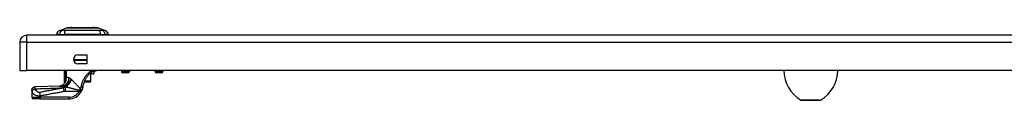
# Model space of a CAD drawing. Header units: inches. Extents: x 6 to 171, y 11 to 89.
# Tile 79 of 113: x 5.54 to 27.89, y 86.1 to 87.75. Entities that reach past the tile are written whole.
import ezdxf

# ---------------------------------------------------------------- set-up
doc = ezdxf.new("R2010")
doc.units = ezdxf.units.IN
doc.header["$MEASUREMENT"] = 0
doc.layers.add('Visible Edges(ANSI)', color=7, linetype='Continuous', lineweight=25)
doc.layers.add('Visible Tangent Edges(ANSI)', color=7, linetype='Continuous', lineweight=25)

msp = doc.modelspace()

# ---------------------------------------------------------------- linework, layer by layer
at = {"layer": 'Visible Edges(ANSI)'}
for p, q in [((6.447, 87.69), (6.607, 87.752)), ((7.32, 87.752), (7.48, 87.69)), ((5.539, 87.421), (5.539, 86.782)), ((41.296, 87.582), (5.7, 87.582)), ((6.441, 87.597), (6.373, 87.597)), ((6.441, 87.597), (6.552, 87.597)), ((7.375, 87.597), (6.552, 87.597)), ((7.375, 87.597), (7.486, 87.597)), ((7.554, 87.597), (7.486, 87.597)), ((7.067, 87.011), (6.764, 87.011)), ((6.774, 87.011), (6.774, 86.983)), ((6.864, 87.133), (7.067, 87.133)), ((7.067, 87.133), (7.067, 86.93)), ((5.539, 86.782), (5.7, 86.782)), ((41.296, 86.782), (5.7, 86.782)), ((6.556, 86.493), (6.556, 86.782)), ((7.067, 86.93), (6.864, 86.93)), ((7.203, 86.763), (7.237, 86.763)), ((7.219, 86.751), (7.219, 86.716)), ((7.852, 86.782), (7.852, 86.758)), ((8.029, 86.782), (8.029, 86.758)), ((8.611, 86.782), (8.611, 86.758)), ((8.789, 86.782), (8.789, 86.758)), ((6.574, 86.517), (6.574, 86.516)), ((7.006, 86.527), (7.146, 86.527)), ((7.208, 86.704), (7.123, 86.704)), ((7.148, 86.527), (7.146, 86.527)), ((7.156, 86.535), (7.156, 86.704)), ((7.998, 86.726), (7.883, 86.726)), ((8.757, 86.726), (8.643, 86.726)), ((5.814, 86.329), (5.814, 86.328)), ((5.814, 86.328), (5.814, 86.176)), ((6.011, 86.137), (5.853, 86.137)), ((6.011, 86.137), (6.66, 86.137)), ((23.715, 86.104), (23.282, 86.104))]:
    msp.add_line(p, q, dxfattribs=at)
at = {"layer": 'Visible Edges(ANSI)', "flags": 128}
for points in [[(7.319, 87.752), (7.318, 87.752), (7.317, 87.752), (7.315, 87.752), (7.312, 87.752), (7.308, 87.752), (7.303, 87.752), (7.298, 87.752), (7.292, 87.752), (7.284, 87.752), (7.277, 87.752), (7.268, 87.752), (7.259, 87.752), (7.249, 87.752), (7.238, 87.752), (7.227, 87.753), (7.215, 87.753), (7.202, 87.753), (7.189, 87.752), (7.175, 87.752), (7.161, 87.752), (7.146, 87.752), (7.131, 87.752), (7.116, 87.752), (7.1, 87.752), (7.083, 87.752), (7.067, 87.752), (7.05, 87.752), (7.033, 87.752), (7.016, 87.752), (6.998, 87.752), (6.981, 87.752), (6.963, 87.752), (6.946, 87.752), (6.928, 87.752), (6.911, 87.752), (6.894, 87.752), (6.877, 87.752), (6.86, 87.752), (6.844, 87.752), (6.827, 87.752), (6.811, 87.752), (6.796, 87.752), (6.78, 87.752), (6.766, 87.752), (6.751, 87.752), (6.738, 87.752), (6.725, 87.753), (6.712, 87.753), (6.7, 87.753), (6.689, 87.752), (6.678, 87.752), (6.668, 87.752), (6.659, 87.752), (6.65, 87.752), (6.642, 87.752), (6.635, 87.752), (6.629, 87.752), (6.624, 87.752), (6.619, 87.752), (6.615, 87.752), (6.612, 87.752), (6.61, 87.752), (6.609, 87.752), (6.608, 87.752)], [(7.134, 86.715), (7.136, 86.717), (7.137, 86.718), (7.139, 86.72), (7.141, 86.722), (7.143, 86.724), (7.145, 86.725), (7.147, 86.727), (7.149, 86.729), (7.151, 86.731), (7.152, 86.732), (7.154, 86.734), (7.156, 86.736), (7.158, 86.737), (7.16, 86.739), (7.162, 86.74), (7.164, 86.742), (7.166, 86.744), (7.168, 86.745), (7.169, 86.747), (7.171, 86.748), (7.173, 86.75), (7.175, 86.751), (7.177, 86.753), (7.179, 86.754)], [(7.179, 86.754), (7.18, 86.755), (7.181, 86.756), (7.182, 86.757), (7.183, 86.757), (7.184, 86.758), (7.185, 86.758), (7.186, 86.759), (7.187, 86.759), (7.188, 86.76), (7.189, 86.76), (7.19, 86.761), (7.191, 86.761), (7.192, 86.761), (7.193, 86.762), (7.194, 86.762), (7.195, 86.762), (7.196, 86.762), (7.197, 86.762), (7.199, 86.763), (7.2, 86.763), (7.2, 86.763), (7.201, 86.763), (7.202, 86.763), (7.203, 86.763)], [(7.294, 86.782), (7.29, 86.779), (7.285, 86.776), (7.279, 86.773), (7.272, 86.77), (7.264, 86.767), (7.256, 86.765), (7.247, 86.763), (7.237, 86.763)], [(6.574, 86.516), (6.572, 86.514), (6.571, 86.513), (6.57, 86.511), (6.569, 86.509), (6.567, 86.508), (6.566, 86.506), (6.565, 86.505), (6.564, 86.504), (6.563, 86.502), (6.562, 86.501), (6.562, 86.5), (6.561, 86.499), (6.56, 86.498), (6.559, 86.497), (6.559, 86.497), (6.558, 86.496), (6.558, 86.495), (6.557, 86.495), (6.557, 86.494), (6.557, 86.494), (6.557, 86.494), (6.556, 86.494), (6.556, 86.493), (6.556, 86.493)], [(6.579, 86.525), (6.579, 86.524), (6.578, 86.524), (6.578, 86.524), (6.578, 86.523), (6.578, 86.523), (6.578, 86.523), (6.577, 86.522), (6.577, 86.522), (6.577, 86.521), (6.577, 86.521), (6.577, 86.521), (6.576, 86.52), (6.576, 86.52), (6.576, 86.52), (6.576, 86.519), (6.576, 86.519), (6.575, 86.519), (6.575, 86.518), (6.575, 86.518), (6.575, 86.518), (6.575, 86.518), (6.575, 86.517), (6.574, 86.517), (6.574, 86.517)], [(7.134, 86.715), (7.124, 86.705), (7.114, 86.694), (7.104, 86.683), (7.094, 86.672), (7.085, 86.661), (7.076, 86.649), (7.067, 86.637), (7.058, 86.624), (7.05, 86.612), (7.042, 86.599), (7.035, 86.586), (7.028, 86.572), (7.021, 86.559), (7.014, 86.545), (7.008, 86.532), (7.003, 86.518), (6.997, 86.504), (6.992, 86.489), (6.988, 86.475), (6.983, 86.46), (6.98, 86.446), (6.976, 86.431), (6.973, 86.416), (6.971, 86.401)], [(5.814, 86.329), (5.815, 86.345), (5.82, 86.359), (5.827, 86.373), (5.836, 86.385), (5.848, 86.395), (5.861, 86.402), (5.876, 86.407), (5.891, 86.409)], [(6.447, 86.428), (6.169, 86.417), (5.891, 86.409)], [(6.551, 86.479), (6.539, 86.467), (6.526, 86.456), (6.511, 86.446), (6.495, 86.439), (6.481, 86.433), (6.467, 86.43), (6.456, 86.428), (6.447, 86.428)], [(6.931, 86.292), (6.932, 86.293), (6.932, 86.294), (6.933, 86.295), (6.934, 86.296), (6.934, 86.297), (6.935, 86.299), (6.936, 86.3), (6.936, 86.301), (6.937, 86.302), (6.938, 86.303), (6.938, 86.305), (6.939, 86.306), (6.94, 86.307), (6.94, 86.308), (6.941, 86.309), (6.941, 86.311), (6.942, 86.312), (6.943, 86.313), (6.943, 86.314), (6.944, 86.316), (6.944, 86.317), (6.945, 86.318), (6.945, 86.319), (6.946, 86.32)], [(6.971, 86.401), (6.97, 86.398), (6.969, 86.394), (6.969, 86.391), (6.968, 86.388), (6.967, 86.384), (6.967, 86.381), (6.966, 86.377), (6.965, 86.374), (6.964, 86.37), (6.963, 86.367), (6.962, 86.363), (6.961, 86.36), (6.96, 86.357), (6.959, 86.353), (6.958, 86.35), (6.957, 86.347), (6.955, 86.343), (6.954, 86.34), (6.953, 86.337), (6.952, 86.333), (6.95, 86.33), (6.949, 86.327), (6.947, 86.324), (6.946, 86.32)]]:
    msp.add_lwpolyline(points, dxfattribs=at)
at = {"layer": 'Visible Edges(ANSI)'}
for centre, radius, start, end in [((6.49, 87.58), 0.118, 111.2505, 171.3991), ((6.608, 87.747), 0.00492, 90.2088, 111.2505), ((7.319, 87.747), 0.00492, 68.7495, 89.7912), ((7.437, 87.58), 0.118, 8.6009, 68.7495), ((5.7, 87.421), 0.161, 90, 180), ((6.432, 87.605), 0.0394, 191.537, 216.8699), ((7.495, 87.605), 0.0394, 323.1301, 348.463), ((6.864, 87.032), 0.102, 90, 270), ((7.208, 86.751), 0.0118, 0, 76.7385), ((7.883, 86.758), 0.0315, 180, 270), ((7.998, 86.758), 0.0315, 270, 0), ((8.643, 86.758), 0.0315, 180, 270), ((8.757, 86.758), 0.0315, 270, 0), ((23.686, 86.791), 0.8, 180.6911, 238.9551), ((23.311, 86.791), 0.8, 301.0449, 359.3089), ((7.148, 86.535), 0.00787, 270, 0), ((7.208, 86.716), 0.0118, 270, 0), ((6.383, 86.586), 0.197, 322.7495, 331.8538), ((6.66, 86.452), 0.315, 270, 329.4195), ((5.853, 86.176), 0.0394, 180, 270), ((23.282, 86.119), 0.0156, 238.9551, 270), ((23.715, 86.119), 0.0156, 270, 301.0449)]:
    msp.add_arc(centre, radius, start, end, dxfattribs=at)
at = {"layer": 'Visible Tangent Edges(ANSI)'}
for p, q in [((6.447, 87.69), (6.607, 87.752)), ((5.7, 87.421), (5.539, 87.421)), ((5.7, 87.421), (5.7, 87.582)), ((5.7, 86.782), (5.7, 87.421)), ((5.7, 87.421), (41.296, 87.421)), ((6.762, 87.027), (7.067, 87.027)), ((6.767, 87.001), (6.774, 87.001)), ((6.569, 86.782), (6.569, 86.594)), ((6.588, 86.594), (6.588, 86.782)), ((6.59, 86.782), (6.59, 86.617)), ((6.599, 86.617), (6.599, 86.782)), ((7.219, 86.751), (7.175, 86.751)), ((7.852, 86.758), (8.029, 86.758)), ((8.611, 86.758), (8.789, 86.758)), ((6.588, 86.594), (6.569, 86.594)), ((6.581, 86.543), (6.586, 86.542)), ((6.59, 86.617), (6.599, 86.617)), ((7.15, 86.535), (7.01, 86.535)), ((7.135, 86.716), (7.219, 86.716)), ((7.15, 86.704), (7.15, 86.535)), ((7.15, 86.535), (7.156, 86.535)), ((6.548, 86.309), (6.534, 86.384)), ((6.569, 86.412), (6.569, 86.415)), ((6.569, 86.412), (6.581, 86.412)), ((6.586, 86.41), (6.577, 86.41)), ((6.577, 86.312), (6.577, 86.41)), ((6.577, 86.312), (6.897, 86.312)), ((6.931, 86.292), (6.897, 86.312)), ((5.814, 86.176), (6.011, 86.176)), ((6.011, 86.176), (6.011, 86.209)), ((6.011, 86.137), (6.011, 86.176)), ((6.66, 86.176), (6.011, 86.176)), ((6.66, 86.137), (6.66, 86.176)), ((23.274, 86.106), (23.723, 86.106))]:
    msp.add_line(p, q, dxfattribs=at)
at = {"layer": 'Visible Tangent Edges(ANSI)', "flags": 128}
for points in [[(6.524, 87.691), (6.515, 87.691), (6.51, 87.691), (6.504, 87.691), (6.499, 87.691), (6.494, 87.691), (6.49, 87.691), (6.485, 87.691), (6.481, 87.691), (6.477, 87.691), (6.473, 87.691), (6.469, 87.691), (6.466, 87.69), (6.463, 87.69), (6.46, 87.69), (6.458, 87.69), (6.456, 87.69), (6.454, 87.69), (6.452, 87.69), (6.45, 87.69), (6.449, 87.69), (6.448, 87.69), (6.447, 87.69), (6.447, 87.69), (6.447, 87.69)], [(6.545, 87.691), (6.544, 87.691), (6.543, 87.691), (6.542, 87.691), (6.54, 87.691), (6.539, 87.691), (6.538, 87.691), (6.537, 87.691), (6.537, 87.691), (6.536, 87.691), (6.535, 87.691), (6.534, 87.691), (6.533, 87.691), (6.532, 87.691), (6.531, 87.691), (6.53, 87.691), (6.529, 87.691), (6.529, 87.691), (6.528, 87.691), (6.527, 87.691), (6.526, 87.691), (6.526, 87.691), (6.525, 87.691), (6.524, 87.691), (6.524, 87.691)], [(6.575, 87.691), (6.573, 87.691), (6.572, 87.691), (6.571, 87.691), (6.569, 87.691), (6.568, 87.691), (6.567, 87.691), (6.565, 87.691), (6.564, 87.691), (6.563, 87.691), (6.561, 87.691), (6.56, 87.691), (6.559, 87.691), (6.558, 87.691), (6.556, 87.691), (6.555, 87.691), (6.554, 87.691), (6.553, 87.691), (6.552, 87.691), (6.55, 87.691), (6.549, 87.691), (6.548, 87.691), (6.547, 87.691), (6.546, 87.691), (6.545, 87.691)], [(7.352, 87.691), (7.318, 87.691), (7.287, 87.691), (7.256, 87.691), (7.224, 87.691), (7.193, 87.691), (7.16, 87.69), (7.128, 87.69), (7.095, 87.69), (7.063, 87.69), (7.03, 87.69), (6.997, 87.69), (6.964, 87.69), (6.931, 87.69), (6.898, 87.69), (6.865, 87.69), (6.832, 87.69), (6.799, 87.69), (6.767, 87.69), (6.735, 87.691), (6.703, 87.691), (6.671, 87.691), (6.639, 87.691), (6.608, 87.691), (6.575, 87.691)], [(6.607, 87.752), (6.607, 87.752), (6.607, 87.752), (6.608, 87.752), (6.609, 87.752), (6.61, 87.752), (6.612, 87.752), (6.614, 87.752), (6.616, 87.752), (6.619, 87.752), (6.621, 87.752), (6.624, 87.752), (6.628, 87.752), (6.631, 87.752), (6.635, 87.752), (6.64, 87.752), (6.644, 87.752), (6.649, 87.752), (6.654, 87.752), (6.659, 87.752), (6.664, 87.752), (6.67, 87.752), (6.676, 87.752), (6.682, 87.752), (6.689, 87.752)], [(6.689, 87.752), (6.691, 87.752), (6.692, 87.752), (6.694, 87.752), (6.696, 87.752), (6.698, 87.752), (6.7, 87.752), (6.702, 87.752), (6.704, 87.752), (6.705, 87.752), (6.707, 87.752), (6.709, 87.752), (6.711, 87.752), (6.713, 87.752), (6.715, 87.752), (6.717, 87.752), (6.719, 87.752), (6.721, 87.752), (6.723, 87.752), (6.725, 87.752), (6.727, 87.752), (6.73, 87.752), (6.732, 87.752), (6.734, 87.752), (6.736, 87.752)], [(6.736, 87.752), (6.752, 87.752), (6.769, 87.752), (6.786, 87.752), (6.805, 87.752), (6.823, 87.752), (6.843, 87.752), (6.862, 87.752), (6.882, 87.752), (6.902, 87.752), (6.922, 87.752), (6.943, 87.752), (6.964, 87.752), (6.984, 87.752), (7.005, 87.752), (7.025, 87.752), (7.045, 87.752), (7.065, 87.752), (7.085, 87.752), (7.104, 87.752), (7.123, 87.752), (7.141, 87.752), (7.158, 87.752), (7.175, 87.752), (7.191, 87.752)], [(7.191, 87.752), (7.193, 87.752), (7.195, 87.752), (7.197, 87.752), (7.199, 87.752), (7.202, 87.752), (7.204, 87.752), (7.206, 87.752), (7.208, 87.752), (7.21, 87.752), (7.212, 87.752), (7.214, 87.752), (7.216, 87.752), (7.218, 87.752), (7.22, 87.752), (7.221, 87.752), (7.223, 87.752), (7.225, 87.752), (7.227, 87.752), (7.229, 87.752), (7.231, 87.752), (7.233, 87.752), (7.234, 87.752), (7.236, 87.752), (7.238, 87.752)], [(7.238, 87.752), (7.244, 87.752), (7.251, 87.752), (7.257, 87.752), (7.262, 87.752), (7.268, 87.752), (7.273, 87.752), (7.278, 87.752), (7.283, 87.752), (7.287, 87.752), (7.292, 87.752), (7.295, 87.752), (7.299, 87.752), (7.302, 87.752), (7.306, 87.752), (7.308, 87.752), (7.311, 87.752), (7.313, 87.752), (7.315, 87.752), (7.317, 87.752), (7.318, 87.752), (7.319, 87.752), (7.32, 87.752), (7.32, 87.752), (7.32, 87.752)], [(7.403, 87.691), (7.402, 87.691), (7.401, 87.691), (7.399, 87.691), (7.397, 87.691), (7.396, 87.691), (7.394, 87.691), (7.392, 87.691), (7.39, 87.691), (7.388, 87.691), (7.386, 87.691), (7.384, 87.691), (7.382, 87.691), (7.38, 87.691), (7.378, 87.691), (7.375, 87.691), (7.373, 87.691), (7.371, 87.691), (7.368, 87.691), (7.365, 87.691), (7.363, 87.691), (7.36, 87.691), (7.358, 87.691), (7.355, 87.691), (7.352, 87.691)], [(7.48, 87.69), (7.48, 87.69), (7.479, 87.69), (7.479, 87.69), (7.478, 87.69), (7.477, 87.69), (7.475, 87.69), (7.473, 87.69), (7.471, 87.69), (7.469, 87.69), (7.467, 87.69), (7.464, 87.69), (7.461, 87.69), (7.457, 87.691), (7.454, 87.691), (7.45, 87.691), (7.446, 87.691), (7.442, 87.691), (7.437, 87.691), (7.433, 87.691), (7.428, 87.691), (7.423, 87.691), (7.417, 87.691), (7.412, 87.691), (7.403, 87.691)], [(7.171, 86.782), (7.157, 86.771), (7.142, 86.76), (7.128, 86.748), (7.113, 86.735), (7.1, 86.722), (7.086, 86.708), (7.073, 86.694), (7.06, 86.68), (7.047, 86.665), (7.035, 86.65), (7.024, 86.634), (7.013, 86.618), (7.003, 86.602), (6.993, 86.585), (6.984, 86.569), (6.975, 86.551), (6.967, 86.534), (6.96, 86.517), (6.953, 86.499), (6.947, 86.481), (6.941, 86.463), (6.936, 86.445), (6.932, 86.426), (6.928, 86.408)], [(7.179, 86.754), (7.179, 86.755), (7.18, 86.755), (7.181, 86.756), (7.181, 86.757), (7.181, 86.758), (7.182, 86.758), (7.182, 86.759), (7.182, 86.76), (7.183, 86.761), (7.183, 86.763), (7.183, 86.764), (7.183, 86.765), (7.183, 86.766), (7.183, 86.767), (7.182, 86.769), (7.182, 86.77), (7.182, 86.771), (7.182, 86.773), (7.181, 86.774), (7.181, 86.776), (7.18, 86.777), (7.18, 86.779), (7.179, 86.78), (7.178, 86.782)], [(7.203, 86.763), (7.204, 86.763), (7.206, 86.763), (7.207, 86.763), (7.208, 86.763), (7.209, 86.764), (7.211, 86.764), (7.212, 86.764), (7.213, 86.765), (7.214, 86.765), (7.216, 86.766), (7.217, 86.767), (7.218, 86.767), (7.219, 86.768), (7.22, 86.769), (7.221, 86.77), (7.222, 86.771), (7.223, 86.772), (7.224, 86.774), (7.225, 86.775), (7.226, 86.776), (7.227, 86.777), (7.228, 86.779), (7.228, 86.78), (7.229, 86.782)], [(6.569, 86.594), (6.569, 86.592), (6.569, 86.59), (6.569, 86.588), (6.569, 86.585), (6.569, 86.583), (6.569, 86.581), (6.569, 86.578), (6.569, 86.576), (6.57, 86.574), (6.57, 86.572), (6.57, 86.569), (6.57, 86.567), (6.57, 86.565), (6.57, 86.563), (6.57, 86.56), (6.57, 86.558), (6.57, 86.556), (6.57, 86.554), (6.57, 86.551), (6.57, 86.549), (6.57, 86.547), (6.57, 86.545), (6.57, 86.542), (6.57, 86.54)], [(6.57, 86.54), (6.571, 86.539), (6.571, 86.538), (6.571, 86.537), (6.571, 86.536), (6.571, 86.535), (6.571, 86.534), (6.571, 86.533), (6.571, 86.531), (6.571, 86.53), (6.571, 86.529), (6.571, 86.528), (6.572, 86.527), (6.572, 86.526), (6.572, 86.525), (6.572, 86.524), (6.572, 86.523), (6.572, 86.522), (6.573, 86.521), (6.573, 86.521), (6.573, 86.52), (6.573, 86.519), (6.574, 86.518), (6.574, 86.517), (6.574, 86.517)], [(6.579, 86.525), (6.578, 86.524), (6.578, 86.524), (6.578, 86.523), (6.578, 86.523), (6.577, 86.523), (6.577, 86.524), (6.577, 86.524), (6.577, 86.525), (6.577, 86.525), (6.577, 86.526), (6.578, 86.527), (6.578, 86.528), (6.578, 86.529), (6.578, 86.53), (6.578, 86.532), (6.579, 86.533), (6.579, 86.534), (6.579, 86.535), (6.579, 86.537), (6.58, 86.538), (6.58, 86.539), (6.58, 86.541), (6.581, 86.542), (6.581, 86.543)], [(6.579, 86.525), (6.579, 86.526), (6.579, 86.526), (6.58, 86.527), (6.58, 86.528), (6.58, 86.528), (6.581, 86.529), (6.581, 86.53), (6.581, 86.53), (6.582, 86.531), (6.582, 86.532), (6.582, 86.532), (6.582, 86.533), (6.583, 86.534), (6.583, 86.535), (6.583, 86.535), (6.584, 86.536), (6.584, 86.537), (6.584, 86.537), (6.584, 86.538), (6.585, 86.539), (6.585, 86.539), (6.585, 86.54), (6.585, 86.541), (6.586, 86.542)], [(6.581, 86.543), (6.581, 86.545), (6.582, 86.547), (6.582, 86.549), (6.582, 86.551), (6.583, 86.553), (6.583, 86.555), (6.584, 86.557), (6.584, 86.56), (6.584, 86.562), (6.585, 86.564), (6.585, 86.566), (6.585, 86.568), (6.586, 86.57), (6.586, 86.572), (6.586, 86.574), (6.587, 86.577), (6.587, 86.579), (6.587, 86.581), (6.587, 86.583), (6.588, 86.585), (6.588, 86.588), (6.588, 86.59), (6.588, 86.592), (6.588, 86.594)], [(6.586, 86.542), (6.587, 86.545), (6.588, 86.548), (6.589, 86.551), (6.59, 86.554), (6.591, 86.557), (6.591, 86.56), (6.592, 86.563), (6.593, 86.566), (6.594, 86.569), (6.594, 86.572), (6.595, 86.575), (6.596, 86.578), (6.596, 86.582), (6.597, 86.585), (6.597, 86.588), (6.598, 86.591), (6.598, 86.594), (6.598, 86.598), (6.599, 86.601), (6.599, 86.604), (6.599, 86.607), (6.599, 86.61), (6.599, 86.614), (6.599, 86.617)], [(6.59, 86.617), (6.59, 86.616), (6.59, 86.615), (6.59, 86.614), (6.59, 86.613), (6.59, 86.612), (6.59, 86.611), (6.59, 86.61), (6.59, 86.609), (6.59, 86.608), (6.59, 86.607), (6.59, 86.606), (6.589, 86.605), (6.589, 86.605), (6.589, 86.604), (6.589, 86.603), (6.589, 86.602), (6.589, 86.601), (6.589, 86.6), (6.589, 86.599), (6.589, 86.598), (6.589, 86.597), (6.589, 86.596), (6.589, 86.595), (6.588, 86.594)], [(6.662, 86.611), (6.658, 86.613), (6.655, 86.614), (6.652, 86.616), (6.649, 86.617), (6.645, 86.618), (6.642, 86.62), (6.639, 86.621), (6.636, 86.622), (6.634, 86.622), (6.631, 86.623), (6.628, 86.624), (6.625, 86.624), (6.623, 86.624), (6.62, 86.624), (6.618, 86.624), (6.615, 86.624), (6.613, 86.624), (6.611, 86.623), (6.609, 86.623), (6.607, 86.622), (6.605, 86.621), (6.603, 86.62), (6.601, 86.618), (6.599, 86.617)], [(6.703, 86.583), (6.701, 86.584), (6.699, 86.586), (6.697, 86.587), (6.696, 86.589), (6.694, 86.59), (6.692, 86.591), (6.69, 86.593), (6.689, 86.594), (6.687, 86.595), (6.685, 86.597), (6.683, 86.598), (6.682, 86.599), (6.68, 86.6), (6.678, 86.601), (6.676, 86.602), (6.675, 86.603), (6.673, 86.604), (6.671, 86.605), (6.67, 86.606), (6.668, 86.607), (6.666, 86.608), (6.665, 86.609), (6.663, 86.61), (6.662, 86.611)], [(6.71, 86.576), (6.71, 86.576), (6.71, 86.577), (6.709, 86.577), (6.709, 86.577), (6.709, 86.578), (6.708, 86.578), (6.708, 86.578), (6.708, 86.578), (6.708, 86.579), (6.707, 86.579), (6.707, 86.579), (6.707, 86.579), (6.706, 86.58), (6.706, 86.58), (6.706, 86.58), (6.705, 86.581), (6.705, 86.581), (6.705, 86.581), (6.704, 86.581), (6.704, 86.582), (6.704, 86.582), (6.703, 86.582), (6.703, 86.582), (6.703, 86.583)], [(6.714, 86.573), (6.714, 86.573), (6.714, 86.573), (6.714, 86.573), (6.714, 86.573), (6.713, 86.573), (6.713, 86.574), (6.713, 86.574), (6.713, 86.574), (6.713, 86.574), (6.713, 86.574), (6.712, 86.574), (6.712, 86.574), (6.712, 86.575), (6.712, 86.575), (6.712, 86.575), (6.712, 86.575), (6.712, 86.575), (6.711, 86.575), (6.711, 86.575), (6.711, 86.576), (6.711, 86.576), (6.711, 86.576), (6.711, 86.576), (6.71, 86.576)], [(6.916, 86.364), (6.907, 86.374), (6.899, 86.384), (6.89, 86.393), (6.881, 86.403), (6.872, 86.412), (6.864, 86.422), (6.855, 86.431), (6.846, 86.441), (6.838, 86.45), (6.829, 86.459), (6.82, 86.468), (6.812, 86.477), (6.803, 86.486), (6.795, 86.495), (6.787, 86.504), (6.778, 86.512), (6.77, 86.52), (6.762, 86.528), (6.754, 86.536), (6.746, 86.544), (6.738, 86.552), (6.73, 86.559), (6.722, 86.566), (6.714, 86.573)], [(5.814, 86.328), (5.814, 86.333), (5.814, 86.337), (5.815, 86.342), (5.816, 86.347), (5.817, 86.351), (5.819, 86.356), (5.821, 86.361), (5.823, 86.365), (5.826, 86.37), (5.829, 86.374), (5.832, 86.378), (5.836, 86.382), (5.84, 86.386), (5.844, 86.389), (5.848, 86.392), (5.852, 86.395), (5.857, 86.398), (5.862, 86.4), (5.866, 86.402), (5.871, 86.404), (5.876, 86.405), (5.88, 86.406), (5.885, 86.407), (5.89, 86.407)], [(5.814, 86.328), (5.814, 86.328), (5.814, 86.328), (5.814, 86.327), (5.814, 86.327), (5.814, 86.326), (5.814, 86.326), (5.814, 86.325), (5.814, 86.325), (5.815, 86.324), (5.815, 86.323), (5.815, 86.323), (5.815, 86.322), (5.815, 86.321), (5.815, 86.321), (5.816, 86.32), (5.816, 86.319), (5.816, 86.319), (5.816, 86.318), (5.816, 86.317), (5.816, 86.316), (5.817, 86.315), (5.817, 86.315), (5.817, 86.314), (5.817, 86.313)], [(5.817, 86.313), (5.818, 86.315), (5.819, 86.318), (5.82, 86.32), (5.822, 86.323), (5.823, 86.325), (5.825, 86.328), (5.828, 86.33), (5.83, 86.333), (5.833, 86.336), (5.836, 86.338), (5.839, 86.341), (5.842, 86.343), (5.845, 86.346), (5.849, 86.348), (5.853, 86.35), (5.857, 86.352), (5.861, 86.354), (5.865, 86.356), (5.869, 86.358), (5.873, 86.36), (5.877, 86.362), (5.881, 86.363), (5.885, 86.364), (5.889, 86.366)], [(5.817, 86.313), (5.819, 86.307), (5.82, 86.301), (5.822, 86.294), (5.825, 86.288), (5.827, 86.282), (5.83, 86.276), (5.833, 86.271), (5.837, 86.265), (5.841, 86.259), (5.846, 86.254), (5.851, 86.248), (5.857, 86.243), (5.864, 86.238), (5.871, 86.233), (5.88, 86.228), (5.89, 86.224), (5.901, 86.22), (5.913, 86.216), (5.926, 86.213), (5.941, 86.211), (5.958, 86.209), (5.975, 86.208), (5.993, 86.208), (6.011, 86.209)], [(5.889, 86.366), (5.889, 86.368), (5.889, 86.371), (5.889, 86.373), (5.889, 86.375), (5.889, 86.378), (5.889, 86.38), (5.889, 86.382), (5.889, 86.384), (5.889, 86.386), (5.889, 86.388), (5.889, 86.39), (5.889, 86.391), (5.889, 86.393), (5.889, 86.395), (5.889, 86.397), (5.889, 86.398), (5.889, 86.4), (5.889, 86.401), (5.889, 86.402), (5.889, 86.404), (5.889, 86.405), (5.889, 86.405), (5.89, 86.406), (5.89, 86.407)], [(5.889, 86.366), (5.916, 86.366), (5.942, 86.367), (5.968, 86.368), (5.994, 86.369), (6.02, 86.369), (6.046, 86.37), (6.072, 86.371), (6.098, 86.372), (6.125, 86.373), (6.151, 86.374), (6.177, 86.375), (6.203, 86.375), (6.229, 86.376), (6.255, 86.377), (6.281, 86.378), (6.308, 86.379), (6.334, 86.38), (6.36, 86.381), (6.386, 86.382), (6.412, 86.383), (6.438, 86.384), (6.464, 86.385), (6.49, 86.386), (6.517, 86.387)], [(5.997, 86.283), (5.99, 86.282), (5.982, 86.282), (5.975, 86.282), (5.968, 86.283), (5.962, 86.285), (5.956, 86.288), (5.95, 86.29), (5.945, 86.293), (5.939, 86.297), (5.935, 86.3), (5.93, 86.304), (5.926, 86.308), (5.922, 86.312), (5.918, 86.317), (5.914, 86.321), (5.911, 86.326), (5.907, 86.33), (5.904, 86.335), (5.901, 86.34), (5.898, 86.345), (5.896, 86.35), (5.894, 86.355), (5.891, 86.36), (5.889, 86.366)], [(5.89, 86.407), (5.89, 86.407), (5.89, 86.407), (5.89, 86.407), (5.89, 86.408), (5.89, 86.408), (5.89, 86.408), (5.89, 86.408), (5.89, 86.408), (5.89, 86.408), (5.89, 86.408), (5.89, 86.408), (5.89, 86.408), (5.89, 86.408), (5.891, 86.408), (5.891, 86.409), (5.891, 86.409), (5.891, 86.409), (5.891, 86.409), (5.891, 86.409), (5.891, 86.409), (5.891, 86.409), (5.891, 86.409), (5.891, 86.409), (5.891, 86.409)], [(6.534, 86.384), (6.512, 86.379), (6.489, 86.375), (6.467, 86.371), (6.445, 86.367), (6.422, 86.363), (6.4, 86.359), (6.377, 86.354), (6.355, 86.35), (6.333, 86.346), (6.31, 86.342), (6.288, 86.338), (6.266, 86.333), (6.243, 86.329), (6.221, 86.325), (6.198, 86.321), (6.176, 86.317), (6.154, 86.313), (6.131, 86.308), (6.109, 86.304), (6.086, 86.3), (6.064, 86.296), (6.041, 86.292), (6.019, 86.287), (5.997, 86.283)], [(6.011, 86.209), (6.033, 86.213), (6.055, 86.217), (6.078, 86.221), (6.1, 86.225), (6.123, 86.23), (6.145, 86.234), (6.167, 86.238), (6.19, 86.242), (6.212, 86.246), (6.235, 86.251), (6.257, 86.255), (6.279, 86.259), (6.302, 86.263), (6.324, 86.267), (6.347, 86.271), (6.369, 86.276), (6.391, 86.28), (6.414, 86.284), (6.436, 86.288), (6.459, 86.292), (6.481, 86.297), (6.503, 86.301), (6.526, 86.305), (6.548, 86.309)], [(6.447, 86.428), (6.45, 86.428), (6.453, 86.428), (6.455, 86.428), (6.458, 86.428), (6.461, 86.428), (6.464, 86.428), (6.467, 86.428), (6.47, 86.428), (6.473, 86.428), (6.476, 86.428), (6.479, 86.427), (6.482, 86.427), (6.485, 86.427), (6.488, 86.427), (6.491, 86.427), (6.495, 86.427), (6.498, 86.426), (6.501, 86.426), (6.505, 86.426), (6.508, 86.426), (6.511, 86.425), (6.515, 86.425), (6.518, 86.425), (6.522, 86.425)], [(6.517, 86.387), (6.519, 86.388), (6.521, 86.389), (6.523, 86.391), (6.525, 86.392), (6.527, 86.393), (6.529, 86.394), (6.531, 86.395), (6.533, 86.396), (6.536, 86.397), (6.538, 86.398), (6.54, 86.399), (6.542, 86.4), (6.544, 86.401), (6.546, 86.402), (6.549, 86.403), (6.551, 86.404), (6.553, 86.405), (6.555, 86.406), (6.558, 86.407), (6.56, 86.408), (6.562, 86.409), (6.564, 86.41), (6.567, 86.411), (6.569, 86.412)], [(6.522, 86.425), (6.524, 86.424), (6.526, 86.424), (6.528, 86.424), (6.53, 86.423), (6.532, 86.423), (6.534, 86.423), (6.536, 86.422), (6.538, 86.422), (6.54, 86.422), (6.542, 86.421), (6.544, 86.421), (6.546, 86.42), (6.548, 86.42), (6.55, 86.42), (6.552, 86.419), (6.554, 86.419), (6.556, 86.418), (6.558, 86.418), (6.56, 86.417), (6.562, 86.417), (6.564, 86.416), (6.566, 86.416), (6.567, 86.415), (6.569, 86.415)], [(6.577, 86.41), (6.576, 86.409), (6.574, 86.408), (6.572, 86.407), (6.57, 86.406), (6.568, 86.406), (6.567, 86.405), (6.565, 86.404), (6.563, 86.403), (6.561, 86.402), (6.559, 86.401), (6.558, 86.4), (6.556, 86.399), (6.554, 86.398), (6.552, 86.397), (6.551, 86.396), (6.549, 86.395), (6.547, 86.393), (6.545, 86.392), (6.543, 86.391), (6.542, 86.389), (6.54, 86.388), (6.538, 86.387), (6.536, 86.385), (6.534, 86.384)], [(6.548, 86.309), (6.549, 86.309), (6.551, 86.31), (6.552, 86.31), (6.553, 86.31), (6.554, 86.31), (6.556, 86.31), (6.557, 86.31), (6.558, 86.311), (6.559, 86.311), (6.56, 86.311), (6.562, 86.311), (6.563, 86.311), (6.564, 86.311), (6.565, 86.311), (6.566, 86.311), (6.568, 86.311), (6.569, 86.311), (6.57, 86.311), (6.571, 86.311), (6.572, 86.311), (6.574, 86.312), (6.575, 86.312), (6.576, 86.312), (6.577, 86.312)], [(6.569, 86.415), (6.57, 86.414), (6.57, 86.414), (6.571, 86.414), (6.571, 86.414), (6.572, 86.414), (6.572, 86.414), (6.572, 86.414), (6.573, 86.414), (6.573, 86.414), (6.574, 86.414), (6.574, 86.413), (6.575, 86.413), (6.575, 86.413), (6.576, 86.413), (6.576, 86.413), (6.577, 86.413), (6.577, 86.413), (6.578, 86.413), (6.578, 86.413), (6.579, 86.412), (6.579, 86.412), (6.58, 86.412), (6.58, 86.412), (6.581, 86.412)], [(6.581, 86.412), (6.581, 86.412), (6.581, 86.412), (6.581, 86.412), (6.582, 86.412), (6.582, 86.412), (6.582, 86.411), (6.582, 86.411), (6.583, 86.411), (6.583, 86.411), (6.583, 86.411), (6.583, 86.411), (6.584, 86.411), (6.584, 86.411), (6.584, 86.411), (6.584, 86.41), (6.584, 86.41), (6.585, 86.41), (6.585, 86.41), (6.585, 86.41), (6.585, 86.41), (6.586, 86.41), (6.586, 86.41), (6.586, 86.41), (6.586, 86.41)], [(6.586, 86.41), (6.598, 86.407), (6.61, 86.404), (6.622, 86.402), (6.634, 86.399), (6.646, 86.396), (6.658, 86.393), (6.671, 86.39), (6.683, 86.387), (6.696, 86.384), (6.708, 86.38), (6.721, 86.377), (6.734, 86.374), (6.747, 86.37), (6.76, 86.367), (6.773, 86.364), (6.786, 86.36), (6.799, 86.357), (6.812, 86.353), (6.826, 86.349), (6.839, 86.346), (6.852, 86.342), (6.865, 86.339), (6.879, 86.335), (6.892, 86.331)], [(6.892, 86.331), (6.892, 86.331), (6.893, 86.331), (6.893, 86.331), (6.894, 86.331), (6.894, 86.331), (6.895, 86.331), (6.895, 86.33), (6.896, 86.33), (6.896, 86.33), (6.897, 86.33), (6.897, 86.33), (6.898, 86.33), (6.898, 86.33), (6.898, 86.33), (6.899, 86.33), (6.899, 86.329), (6.9, 86.329), (6.9, 86.329), (6.901, 86.329), (6.901, 86.329), (6.902, 86.329), (6.902, 86.329), (6.903, 86.329), (6.903, 86.329)], [(6.903, 86.329), (6.903, 86.328), (6.903, 86.327), (6.903, 86.327), (6.902, 86.326), (6.902, 86.325), (6.902, 86.324), (6.902, 86.324), (6.901, 86.323), (6.901, 86.322), (6.901, 86.322), (6.901, 86.321), (6.9, 86.32), (6.9, 86.319), (6.9, 86.319), (6.899, 86.318), (6.899, 86.317), (6.899, 86.317), (6.899, 86.316), (6.898, 86.315), (6.898, 86.314), (6.898, 86.314), (6.898, 86.313), (6.897, 86.312), (6.897, 86.312)], [(6.903, 86.329), (6.906, 86.328), (6.909, 86.327), (6.911, 86.326), (6.914, 86.326), (6.916, 86.325), (6.919, 86.324), (6.921, 86.323), (6.924, 86.322), (6.926, 86.322), (6.928, 86.321), (6.93, 86.321), (6.932, 86.32), (6.934, 86.319), (6.936, 86.319), (6.937, 86.319), (6.939, 86.318), (6.94, 86.318), (6.941, 86.318), (6.942, 86.318), (6.943, 86.318), (6.944, 86.319), (6.945, 86.319), (6.946, 86.32), (6.946, 86.32)], [(6.928, 86.408), (6.928, 86.406), (6.927, 86.404), (6.927, 86.402), (6.927, 86.4), (6.926, 86.399), (6.926, 86.397), (6.926, 86.395), (6.925, 86.393), (6.925, 86.391), (6.924, 86.389), (6.924, 86.388), (6.923, 86.386), (6.923, 86.384), (6.922, 86.382), (6.922, 86.38), (6.921, 86.378), (6.921, 86.377), (6.92, 86.375), (6.919, 86.373), (6.919, 86.371), (6.918, 86.369), (6.917, 86.368), (6.917, 86.366), (6.916, 86.364)], [(6.917, 86.361), (6.917, 86.361), (6.917, 86.361), (6.917, 86.361), (6.917, 86.361), (6.917, 86.362), (6.917, 86.362), (6.917, 86.362), (6.917, 86.362), (6.917, 86.362), (6.917, 86.362), (6.917, 86.362), (6.917, 86.362), (6.917, 86.362), (6.917, 86.363), (6.917, 86.363), (6.917, 86.363), (6.916, 86.363), (6.916, 86.363), (6.916, 86.363), (6.916, 86.363), (6.916, 86.364), (6.916, 86.364), (6.916, 86.364), (6.916, 86.364)], [(6.946, 86.32), (6.947, 86.322), (6.947, 86.323), (6.947, 86.325), (6.947, 86.326), (6.947, 86.328), (6.946, 86.329), (6.946, 86.331), (6.945, 86.332), (6.944, 86.334), (6.943, 86.336), (6.942, 86.337), (6.941, 86.339), (6.939, 86.341), (6.938, 86.343), (6.936, 86.344), (6.934, 86.346), (6.932, 86.348), (6.93, 86.35), (6.928, 86.352), (6.926, 86.354), (6.924, 86.356), (6.922, 86.357), (6.92, 86.359), (6.917, 86.361)], [(6.971, 86.401), (6.971, 86.401), (6.97, 86.401), (6.97, 86.401), (6.969, 86.402), (6.969, 86.402), (6.968, 86.402), (6.966, 86.402), (6.965, 86.402), (6.964, 86.402), (6.962, 86.403), (6.96, 86.403), (6.958, 86.403), (6.956, 86.403), (6.953, 86.404), (6.951, 86.404), (6.949, 86.405), (6.946, 86.405), (6.943, 86.405), (6.941, 86.406), (6.938, 86.406), (6.936, 86.407), (6.933, 86.407), (6.931, 86.407), (6.928, 86.408)], [(6.011, 86.209), (6.01, 86.212), (6.01, 86.215), (6.009, 86.219), (6.008, 86.222), (6.008, 86.225), (6.007, 86.229), (6.007, 86.232), (6.006, 86.235), (6.005, 86.239), (6.005, 86.242), (6.004, 86.245), (6.004, 86.248), (6.003, 86.252), (6.002, 86.255), (6.002, 86.258), (6.001, 86.261), (6.001, 86.264), (6, 86.267), (5.999, 86.27), (5.999, 86.273), (5.998, 86.275), (5.998, 86.278), (5.997, 86.281), (5.997, 86.283)]]:
    msp.add_lwpolyline(points, dxfattribs=at)
at = {"layer": 'Visible Tangent Edges(ANSI)'}
for centre, radius, start, end in [((6.608, 87.747), 0.00492, 90.2088, 111.2505), ((6.66, 86.452), 0.276, 270, 329.4195)]:
    msp.add_arc(centre, radius, start, end, dxfattribs=at)
for centre, major_axis, ratio, start_param, end_param in [((6.551, 87.577), (0.016, 0.117), 0.948273, 0.391156, 1.528426), ((6.589, 87.577), (-0.005, 0.118), 0.314585, 0.249322, 1.386592), ((7.338, 87.577), (0.005, 0.118), 0.314585, 4.896593, 6.033863), ((7.376, 87.577), (-0.016, 0.117), 0.948273, 4.754759, 5.892029), ((6.507, 86.611), (0.063, 0.186), 0.76978, 3.653505, 4.968734), ((6.403, 86.608), (0.149, -0.129), 0.924855, 0, 0.390841), ((6.569, 86.583), (-0.096, -0.172), 0.627605, 0.730588, 1.910065), ((6.589, 86.54), (-0.0197, -0.0011), 0.203793, 5.152212, 6.005141), ((6.581, 86.576), (-0.099, -0.17), 0.604176, 0.765681, 1.908282), ((6.586, 86.573), (0.098, 0.171), 0.594817, 3.909946, 5.041872), ((7.146, 86.535), (0, -0.00787), 0.489583, 0, 1.570796), ((6.531, 86.313), (-0.005, 0.118), 0.119705, 0.32039, 0.882192), ((3.039, 86.016), (3.673, 0.28), 0.09119, 0.304696, 0.320055), ((3.057, 85.917), (3.672, 0.383), 0.123492, 0.276298, 0.284), ((6.892, 86.364), (0.116, 0.159), 0.099559, 4.577369, 4.785224), ((6.903, 86.357), (0.078, 0.181), 0.058123, 4.578197, 4.757923)]:
    msp.add_ellipse(centre, major_axis=major_axis, ratio=ratio, start_param=start_param, end_param=end_param, dxfattribs=at)

doc.saveas('drawing.dxf')
